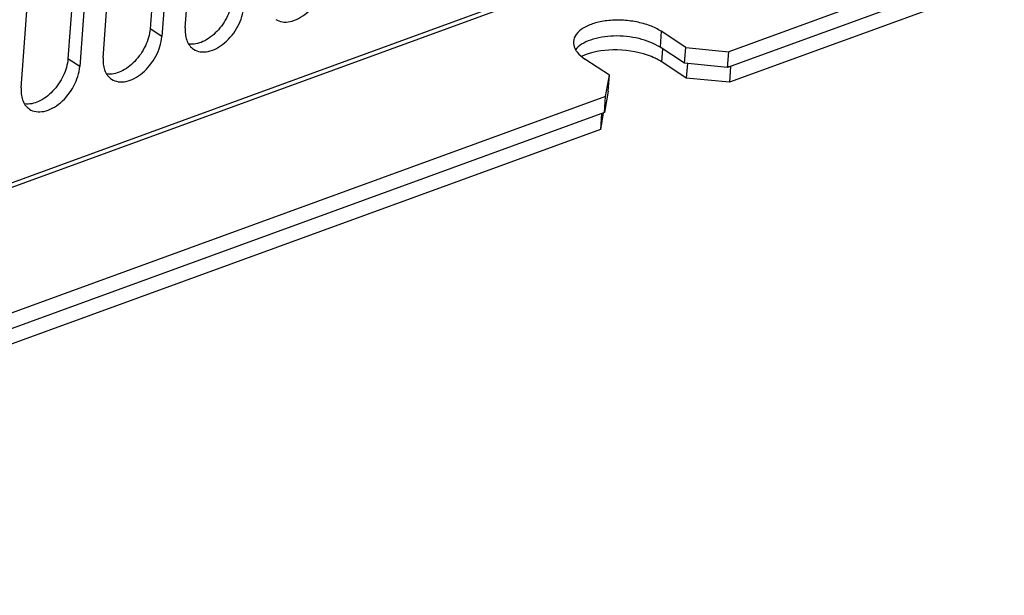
# Model space of a CAD drawing. Header units: millimetres. Extents: x 1117 to 38156, y -1945 to 7303.
# Tile 128 of 256: x 4819 to 4884, y 994 to 1031. Entities that reach past the tile are written whole.
import ezdxf

# ---------------------------------------------------------------- set-up
doc = ezdxf.new("R2010")
doc.units = ezdxf.units.MM

msp = doc.modelspace()

# ---------------------------------------------------------------- linework, layer by layer
at = {"linetype": 'Continuous'}
for p, q in [((4829.657, 1056.663), (4827.758, 1030.754)), ((4830.058, 1030.809), (4831.956, 1056.718)), ((4830.425, 1056.159), (4828.526, 1030.25)), ((4824.296, 1054.708), (4822.398, 1028.799)), ((4824.698, 1028.854), (4826.596, 1054.763)), ((4825.064, 1054.204), (4823.166, 1028.295)), ((4819.337, 1026.898), (4821.235, 1052.807)), ((4746.459, 994.345), (4875.364, 1041.368)), ((4746.574, 994.088), (4875.479, 1041.112)), ((4883.543, 1035.824), (4865.547, 1029.259)), ((4883.467, 1034.788), (4865.471, 1028.223)), ((4883.276, 1033.709), (4865.587, 1027.257)), ((4828.526, 1030.25), (4827.758, 1030.754)), ((4861.136, 1030.589), (4861.06, 1029.553)), ((4862.736, 1029.54), (4861.136, 1030.589)), ((4862.66, 1028.504), (4861.06, 1029.553)), ((4861.175, 1028.586), (4861.238, 1029.436)), ((4862.66, 1028.504), (4862.736, 1029.54)), ((4862.736, 1029.54), (4865.547, 1029.259)), ((4823.166, 1028.295), (4822.398, 1028.799)), ((4865.471, 1028.223), (4865.547, 1029.259)), ((4857.758, 1027.724), (4856.158, 1028.773)), ((4862.775, 1027.537), (4861.175, 1028.586)), ((4865.471, 1028.223), (4862.66, 1028.504)), ((4862.845, 1028.49), (4862.775, 1027.537)), ((4865.48, 1028.311), (4865.663, 1028.293)), ((4865.663, 1028.293), (4865.587, 1027.257)), ((4857.507, 1026.326), (4857.758, 1027.724)), ((4857.682, 1026.688), (4857.758, 1027.724)), ((4865.587, 1027.257), (4862.775, 1027.537)), ((4857.507, 1026.326), (4773.654, 995.738)), ((4857.682, 1026.688), (4857.431, 1025.29)), ((4857.431, 1025.29), (4857.507, 1026.326)), ((4857.431, 1025.29), (4773.578, 994.702)), ((4857.358, 1025.263), (4857.163, 1024.184)), ((4857.239, 1025.22), (4857.163, 1024.184)), ((4857.163, 1024.184), (4773.694, 993.735))]:
    msp.add_line(p, q, dxfattribs=at)
msp.add_arc((4858.965, 1025.098), 4.132, 62.58334, 64.56703, dxfattribs=at)
for points, knots in [([(4835.962, 1031.372), (4836.091, 1031.288), (4836.408, 1031.172), (4836.936, 1031.204), (4837.483, 1031.415), (4838.206, 1031.919), (4838.918, 1032.825), (4839.215, 1033.717), (4839.247, 1034.161)], [0, 0, 0, 0, 0.09404, 0.19744, 0.314924, 0.446036, 0.729503, 1, 1, 1, 1]), ([(4833.119, 1032.709), (4833.091, 1032.325), (4832.857, 1031.544), (4832.183, 1030.565), (4831.304, 1029.878), (4830.592, 1029.711), (4830.286, 1029.754)], [0, 0, 0, 0, 0.259736, 0.536095, 0.791036, 1, 1, 1, 1]), ([(4830.601, 1029.417), (4830.731, 1029.332), (4831.047, 1029.217), (4831.575, 1029.249), (4832.122, 1029.46), (4832.846, 1029.964), (4833.557, 1030.87), (4833.854, 1031.762), (4833.887, 1032.206)], [0, 0, 0, 0, 0.09404, 0.19744, 0.314924, 0.446036, 0.729503, 1, 1, 1, 1]), ([(4827.758, 1030.754), (4827.73, 1030.37), (4827.497, 1029.589), (4826.823, 1028.609), (4825.943, 1027.923), (4825.232, 1027.756), (4824.925, 1027.799)], [0, 0, 0, 0, 0.259736, 0.536095, 0.791036, 1, 1, 1, 1]), ([(4830.058, 1030.809), (4830.051, 1030.709), (4830.045, 1030.346), (4830.138, 1029.973), (4830.278, 1029.75)], [0, 0, 0, 0, 0.275831, 1, 1, 1, 1]), ([(4861.136, 1030.589), (4860.909, 1030.738), (4860.382, 1030.99), (4859.508, 1031.229), (4858.56, 1031.338), (4857.62, 1031.307), (4856.766, 1031.141), (4856.069, 1030.849), (4855.573, 1030.449), (4855.418, 1030.086), (4855.406, 1029.919)], [0, 0, 0, 0, 0.126922, 0.270505, 0.421997, 0.571267, 0.708558, 0.826282, 0.921508, 1, 1, 1, 1]), ([(4825.241, 1027.462), (4825.37, 1027.377), (4825.687, 1027.261), (4826.215, 1027.293), (4826.762, 1027.504), (4827.485, 1028.008), (4828.197, 1028.914), (4828.494, 1029.807), (4828.526, 1030.25)], [0, 0, 0, 0, 0.09404, 0.19744, 0.314924, 0.446036, 0.729503, 1, 1, 1, 1]), ([(4861.06, 1029.553), (4860.649, 1029.822), (4859.641, 1030.193), (4858.078, 1030.348), (4856.782, 1030.159), (4855.955, 1029.782), (4855.648, 1029.528), (4855.538, 1029.389)], [0, 0, 0, 0, 0.251694, 0.536994, 0.800329, 0.909409, 1, 1, 1, 1]), ([(4830.278, 1029.75), (4830.299, 1029.716), (4830.388, 1029.589), (4830.505, 1029.48), (4830.601, 1029.417)], [0, 0, 0, 0, 0.256658, 1, 1, 1, 1]), ([(4855.406, 1029.919), (4855.402, 1029.875), (4855.404, 1029.69), (4855.468, 1029.509), (4855.538, 1029.388)], [0, 0, 0, 0, 0.240178, 1, 1, 1, 1]), ([(4822.398, 1028.799), (4822.37, 1028.415), (4822.136, 1027.633), (4821.462, 1026.654), (4820.583, 1025.967), (4819.872, 1025.801), (4819.565, 1025.843)], [0, 0, 0, 0, 0.259736, 0.536095, 0.791036, 1, 1, 1, 1]), ([(4824.698, 1028.854), (4824.69, 1028.754), (4824.685, 1028.391), (4824.777, 1028.018), (4824.918, 1027.795)], [0, 0, 0, 0, 0.275831, 1, 1, 1, 1]), ([(4855.538, 1029.388), (4855.571, 1029.331), (4855.737, 1029.089), (4855.968, 1028.898), (4856.158, 1028.773)], [0, 0, 0, 0, 0.223343, 1, 1, 1, 1]), ([(4860.248, 1029.03), (4859.526, 1029.28), (4858.056, 1029.482), (4856.565, 1029.247), (4855.939, 1028.944)], [0, 0, 0, 0, 0.523498, 1, 1, 1, 1]), ([(4819.88, 1025.506), (4820.01, 1025.421), (4820.326, 1025.306), (4820.854, 1025.338), (4821.401, 1025.549), (4822.125, 1026.053), (4822.836, 1026.959), (4823.133, 1027.851), (4823.166, 1028.295)], [0, 0, 0, 0, 0.09404, 0.19744, 0.314924, 0.446036, 0.729503, 1, 1, 1, 1]), ([(4824.918, 1027.795), (4824.939, 1027.761), (4825.028, 1027.634), (4825.144, 1027.525), (4825.241, 1027.462)], [0, 0, 0, 0, 0.256658, 1, 1, 1, 1]), ([(4819.337, 1026.898), (4819.33, 1026.798), (4819.324, 1026.436), (4819.417, 1026.062), (4819.557, 1025.839)], [0, 0, 0, 0, 0.275831, 1, 1, 1, 1]), ([(4819.557, 1025.839), (4819.578, 1025.806), (4819.668, 1025.678), (4819.784, 1025.57), (4819.88, 1025.506)], [0, 0, 0, 0, 0.256658, 1, 1, 1, 1])]:
    msp.add_open_spline(points, degree=3, knots=knots, dxfattribs=at)
for points in [[(4860.739, 1028.829), (4860.579, 1028.905), (4860.415, 1028.972), (4860.248, 1029.03)], [(4861.175, 1028.586), (4861.076, 1028.651), (4860.973, 1028.711), (4860.867, 1028.766)]]:
    msp.add_open_spline(points, degree=3, dxfattribs=at)

doc.saveas('drawing.dxf')
